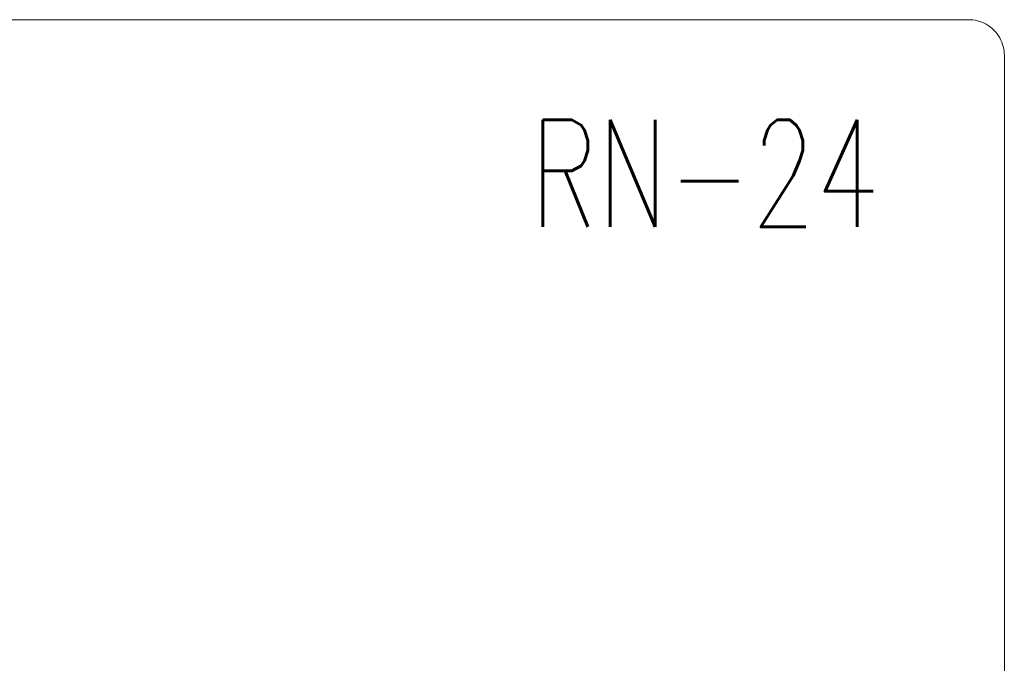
# Model space of a CAD drawing. Header units: centimetres. Extents: x -65222 to -44487, y -149615 to -110728.
# Tile 59 of 98: x -46093 to -45955, y -124407 to -124317. Entities that reach past the tile are written whole.
import ezdxf
from ezdxf.enums import TextEntityAlignment as Align

# ---------------------------------------------------------------- set-up
doc = ezdxf.new("R2010")
doc.units = ezdxf.units.CM
doc.layers.add('ZRE Tablice', color=7, linetype='Continuous', lineweight=13)
doc.styles.add('CP_ATTR', font='arial.ttf')
doc.styles.add('ELEKTR', font='romans.shx', dxfattribs={"width": 0.6})

# ---------------------------------------------------------------- blocks, each defined once
blk = doc.blocks.new('G$C99D3220B')
at = {"color": 1}
for p, q in [((-150, 420), (150, 420)), ((155, 415), (155, 5))]:
    blk.add_line(p, q, dxfattribs=at)
blk.add_lwpolyline([(155, 415), (154.99, 415.3), (154.96, 415.6), (154.92, 415.91), (154.85, 416.22), (154.76, 416.53), (154.65, 416.84), (154.52, 417.15), (154.36, 417.45), (154.18, 417.74), (153.99, 418.02), (153.77, 418.29), (153.54, 418.54), (153.28, 418.77), (153.02, 418.99), (152.74, 419.19), (152.45, 419.36), (152.15, 419.52), (151.84, 419.65), (151.53, 419.76), (151.22, 419.85), (150.91, 419.92), (150.6, 419.96), (150.3, 419.99), (150, 420)], dxfattribs=at)
at = {"color": 1, "style": 'CP_ATTR', "flags": 9}
for tag in ['EL-STATUS', 'FUNCTION', 'ARTICLE-2', 'ARTICLE-1', 'WEIGHT', 'IP', 'CURRENT', 'LINK', 'OTHER', 'CHARACTER', 'POWER', 'VOLTAGE', 'PRODUCER', 'ORDER-NO', 'PRODUCT-TYPE', 'ARTICLE', 'GROUP', 'NUMBER', 'NAME']:
    blk.add_attdef(tag, (-155.02, -0.02), '', height=0.00005, dxfattribs=at)

msp = doc.modelspace()

# ---------------------------------------------------------------- block references
at = {"layer": 'ZRE Tablice', "color": 1}
msp.add_blockref('G$C99D3220B', (-46109.88, -124736.67), dxfattribs=at)

# ---------------------------------------------------------------- texts
at = {"layer": 'ZRE Tablice', "color": 7, "style": 'ELEKTR', "width": 0.7}
msp.add_text('RN-24', height=15, dxfattribs=at).set_placement((-46021.41, -124338.24), align=Align.MIDDLE_LEFT)

doc.saveas('drawing.dxf')
